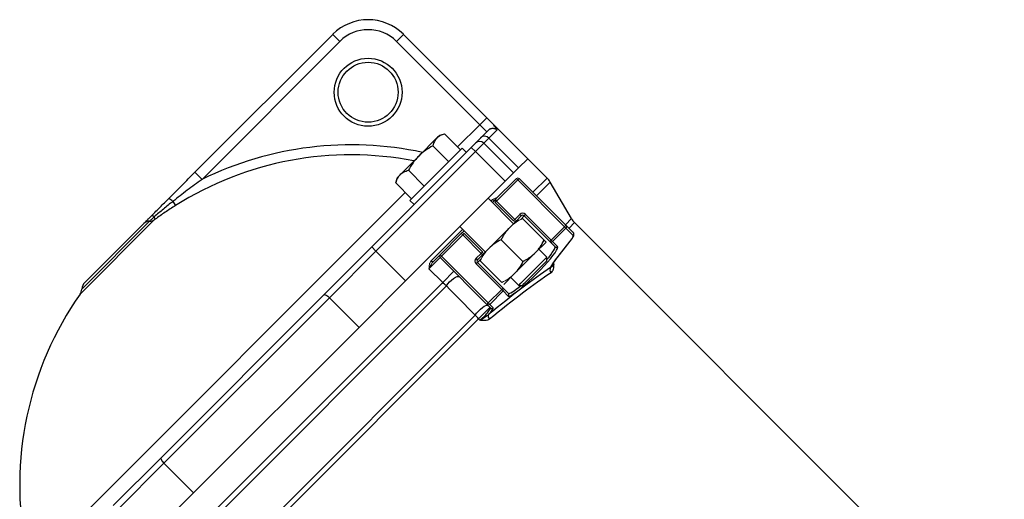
# Model space of a CAD drawing. Header units: millimetres. Extents: x -2916 to -129, y -697 to 1150.
# Tile 5 of 20: x -2855 to -2362, y 371 to 611. Entities that reach past the tile are written whole.
import ezdxf

# ---------------------------------------------------------------- set-up
doc = ezdxf.new("R2010")
doc.units = ezdxf.units.MM

msp = doc.modelspace()

# ---------------------------------------------------------------- linework, layer by layer
at = {"color": 0, "linetype": 'Continuous', "lineweight": 25}
for p, q in [((-2767.24, 534.7), (-2698.19, 603.74)), ((-2698.19, 603.74), (-2694.66, 600.21)), ((-2666.37, 600.21), (-2662.84, 603.74)), ((-2662.84, 603.74), (-2621.12, 562.02)), ((-2694.66, 600.21), (-2763.7, 531.16)), ((-2624.65, 558.49), (-2666.37, 600.21)), ((-2635.74, 547.4), (-2624.65, 558.49)), ((-2624.65, 558.49), (-2621.12, 562.02)), ((-2621.12, 554.95), (-2624.65, 558.49)), ((-2621.12, 562.02), (-2617.58, 558.49)), ((-2600.61, 541.52), (-2617.58, 558.49)), ((-2646.12, 551.87), (-2644.81, 553.18)), ((-2642.43, 553.82), (-2644.81, 553.18)), ((-2642.22, 553.88), (-2634.33, 545.98)), ((-2624.15, 551.92), (-2620.3, 555.77)), ((-2615.99, 555.84), (-2619.99, 551.84)), ((-2655.19, 542.8), (-2646.12, 551.87)), ((-2648.12, 547.97), (-2640.23, 540.08)), ((-2628.9, 547.17), (-2626.77, 549.3)), ((-2626.77, 549.3), (-2624.15, 551.92)), ((-2622.53, 549.3), (-2626.77, 545.05)), ((-2619.99, 551.84), (-2622.53, 549.3)), ((-2622.53, 549.3), (-2607.68, 534.45)), ((-2619.99, 551.84), (-2605.14, 536.99)), ((-2678.73, 497.34), (-2628.9, 547.17)), ((-2626.77, 545.05), (-2676.6, 495.22)), ((-2664.49, 533.5), (-2655.19, 542.8)), ((-2633.49, 546.82), (-2659.65, 520.66)), ((-2631.37, 544.7), (-2633.49, 546.82)), ((-2628.9, 547.17), (-2626.77, 545.05)), ((-2611.92, 530.2), (-2626.77, 545.05)), ((-2600.61, 541.52), (-2605.14, 536.99)), ((-2590.91, 531.82), (-2600.61, 541.52)), ((-2767.24, 534.7), (-2763.7, 531.16)), ((-2666.02, 531.97), (-2664.49, 533.5)), ((-2660.37, 535.73), (-2652.48, 527.83)), ((-2607.68, 534.45), (-2611.92, 530.2)), ((-2605.14, 536.99), (-2607.68, 534.45)), ((-2666.71, 529.39), (-2658.82, 521.49)), ((-2666.02, 531.97), (-2666.66, 529.59)), ((-2661.75, 480.37), (-2611.92, 530.2)), ((-2616.87, 521.01), (-2606.27, 531.62)), ((-2605.56, 530.91), (-2616.17, 520.3)), ((-2582.14, 507.49), (-2605.56, 530.91)), ((-2604.85, 531.62), (-2581.44, 508.2)), ((-2597.98, 524.75), (-2590.91, 531.82)), ((-2589.36, 529.8), (-2596.2, 522.96)), ((-2578.63, 511.51), (-2589.36, 529.8)), ((-2835.41, 351.09), (-2661.91, 524.59)), ((-2778.28, 520.12), (-2777, 518.07)), ((-2659.65, 520.66), (-2657.53, 518.54)), ((-2607.68, 508.99), (-2620.41, 521.72)), ((-2619, 520.3), (-2618.26, 521.04)), ((-2616.87, 521.01), (-2616.17, 520.3)), ((-2616.17, 520.3), (-2616.87, 519.6)), ((-2607.68, 510.4), (-2616.87, 519.6)), ((-2616.17, 520.3), (-2606.97, 511.11)), ((-2606.97, 511.11), (-2604.5, 513.59)), ((-2603.79, 512.88), (-2606.27, 510.4)), ((-2604.5, 513.59), (-2603.79, 512.88)), ((-2602.38, 512.88), (-2604.28, 510.98)), ((-2601.67, 513.59), (-2602.38, 512.88)), ((-2589.57, 500.07), (-2602.38, 512.88)), ((-2601.67, 513.59), (-2588.86, 500.78)), ((-2787.59, 510.86), (-2824.78, 473.67)), ((-2789.92, 510.22), (-2823.88, 476.26)), ((-2822.43, 479.51), (-2792.8, 509.13)), ((-2581.69, 508.45), (-2578.63, 511.51)), ((-2581.44, 508.2), (-2577.79, 504.55)), ((-2577.08, 509.5), (-2579.9, 506.67)), ((-2361.92, 294.35), (-2577.08, 509.5)), ((-2648.97, 490.33), (-2633.14, 506.16)), ((-2644.45, 493.43), (-2633.84, 504.04)), ((-2633.14, 503.33), (-2643.74, 492.73)), ((-2634.55, 507.58), (-2621.82, 494.85)), ((-2623.95, 494.14), (-2633.14, 503.33)), ((-2632.43, 504.04), (-2623.24, 494.85)), ((-2609.45, 507.22), (-2620.06, 496.62)), ((-2588.86, 500.78), (-2582.14, 507.49)), ((-2581.44, 506.79), (-2588.16, 500.08)), ((-2577.79, 503.14), (-2581.44, 506.79)), ((-2613.81, 500.97), (-2602.97, 490.14)), ((-2591.42, 499.8), (-2596.72, 494.49)), ((-2588.86, 500.78), (-2589.57, 500.07)), ((-2587.01, 497.51), (-2589.57, 500.07)), ((-2588.16, 500.08), (-2588.86, 500.78)), ((-2588.16, 500.08), (-2585.6, 497.51)), ((-2587.14, 490.27), (-2579.4, 500.19)), ((-2587.06, 490.36), (-2579.31, 500.28)), ((-2579.4, 500.19), (-2579.31, 500.28)), ((-2702.7, 473.36), (-2678.73, 497.34)), ((-2676.6, 495.22), (-2699.88, 471.94)), ((-2678.73, 497.34), (-2676.6, 495.22)), ((-2676.6, 495.22), (-2661.75, 480.37)), ((-2647.83, 490.05), (-2644.45, 493.43)), ((-2626.42, 491.67), (-2623.95, 494.14)), ((-2623.24, 493.43), (-2625.71, 490.96)), ((-2596.72, 494.49), (-2607.33, 483.89)), ((-2590.96, 492.27), (-2594.95, 496.26)), ((-2644.45, 492.02), (-2650.05, 486.42)), ((-2621.04, 468.6), (-2644.45, 492.02)), ((-2643.74, 492.73), (-2620.33, 469.31)), ((-2625.71, 490.96), (-2626.42, 491.67)), ((-2625.71, 489.54), (-2626.42, 488.84)), ((-2613.61, 476.03), (-2626.42, 488.84)), ((-2623.82, 491.44), (-2625.71, 489.54)), ((-2625.71, 489.54), (-2612.9, 476.74)), ((-2604.08, 479.15), (-2590.96, 492.27)), ((-2602.31, 479.01), (-2590.96, 490.36)), ((-2590.96, 490.36), (-2590.96, 492.27)), ((-2587.9, 489.22), (-2587.4, 488.73)), ((-2587.14, 490.27), (-2587.06, 490.36)), ((-2643.18, 479.55), (-2650.05, 486.42)), ((-2637.58, 485.15), (-2643.18, 479.55)), ((-2790.37, 332.36), (-2643.18, 479.55)), ((-2661.75, 480.37), (-2685.04, 457.09)), ((-2609.1, 482.12), (-2605.1, 478.13)), ((-2605.1, 478.13), (-2604.08, 479.15)), ((-2603.19, 478.13), (-2602.31, 479.01)), ((-2641.34, 477.82), (-2788.65, 330.51)), ((-2784.19, 391.88), (-2702.7, 473.36)), ((-2620.33, 469.31), (-2613.61, 476.03)), ((-2612.91, 475.33), (-2619.63, 468.61)), ((-2610.35, 472.77), (-2612.91, 475.33)), ((-2612.9, 476.74), (-2610.34, 474.17)), ((-2605.1, 478.13), (-2603.19, 478.13)), ((-2699.88, 471.94), (-2782.77, 389.06)), ((-2685.04, 457.09), (-2699.88, 471.94)), ((-2619.26, 466.82), (-2621.04, 468.6)), ((-2619.63, 468.61), (-2617.85, 466.83)), ((-2625.18, 461.4), (-2619.5, 467.07)), ((-2774.08, 316.07), (-2626.89, 463.25)), ((-2625.18, 461.4), (-2772.22, 314.35)), ((-2624.51, 460.74), (-2625.18, 461.4)), ((-2685.04, 457.09), (-2767.92, 374.21)), ((-2808.17, 367.9), (-2784.19, 391.88)), ((-2782.77, 389.06), (-2806.05, 365.78)), ((-2782.77, 389.06), (-2767.92, 374.21)), ((-2767.92, 374.21), (-2791.2, 350.93))]:
    msp.add_line(p, q, dxfattribs=at)
at = {"color": 0, "linetype": 'Continuous', "lineweight": 18}
for p, q in [((-2600.61, 541.52), (-2605.14, 536.99)), ((-2606.27, 531.62), (-2605.56, 530.91)), ((-2604.85, 531.62), (-2605.56, 530.91)), ((-2618.29, 519.6), (-2616.87, 521.01)), ((-2606.27, 510.4), (-2609.45, 507.22)), ((-2606.97, 511.11), (-2607.68, 510.4)), ((-2606.97, 511.11), (-2606.27, 510.4)), ((-2603.2, 511.58), (-2592.37, 500.75)), ((-2581.44, 508.2), (-2582.14, 507.49)), ((-2633.84, 504.04), (-2632.43, 505.45)), ((-2633.14, 503.33), (-2633.84, 504.04)), ((-2632.43, 504.04), (-2633.14, 503.33)), ((-2581.44, 506.79), (-2582.14, 507.49)), ((-2643.74, 492.73), (-2644.45, 493.43)), ((-2623.24, 494.85), (-2623.95, 494.14)), ((-2623.24, 493.43), (-2623.95, 494.14)), ((-2620.06, 496.62), (-2623.24, 493.43)), ((-2643.74, 492.73), (-2644.45, 492.02)), ((-2624.41, 490.37), (-2613.58, 479.53)), ((-2607.33, 483.89), (-2612.63, 478.58)), ((-2612.9, 476.74), (-2613.61, 476.03)), ((-2613.61, 476.03), (-2612.91, 475.33)), ((-2620.33, 469.31), (-2621.04, 468.6)), ((-2620.33, 469.31), (-2619.63, 468.61)), ((-2685.04, 457.09), (-2767.92, 374.21))]:
    msp.add_line(p, q, dxfattribs=at)
at = {"color": 0, "linetype": 'Continuous', "lineweight": 18, "flags": 128}
msp.add_lwpolyline([(-2647.83, 490.05), (-2647.93, 489.98), (-2648.05, 489.94), (-2648.19, 489.93), (-2648.34, 489.96), (-2648.5, 490.01), (-2648.67, 490.09), (-2648.82, 490.2), (-2648.97, 490.33)], dxfattribs=at)
at = {"color": 0, "linetype": 'Continuous', "lineweight": 25, "flags": 128}
for points in [[(-2641.34, 477.82), (-2640.61, 478.81), (-2639.73, 479.81), (-2638.75, 480.74), (-2637.75, 481.54), (-2636.8, 482.15), (-2635.97, 482.52), (-2635.32, 482.63), (-2634.9, 482.47)], [(-2702.7, 473.36), (-2702.53, 473.46), (-2702.28, 473.47), (-2701.96, 473.4), (-2701.59, 473.24), (-2701.18, 473), (-2700.75, 472.7), (-2700.31, 472.34), (-2699.88, 471.94)], [(-2626.89, 463.25), (-2626.18, 464.25), (-2625.29, 465.26), (-2624.31, 466.2), (-2623.3, 467.02), (-2622.33, 467.64), (-2621.49, 468.02), (-2620.83, 468.13), (-2620.4, 467.96)], [(-2784.19, 391.88), (-2784.28, 391.7), (-2784.29, 391.45), (-2784.22, 391.14), (-2784.06, 390.77), (-2783.83, 390.36), (-2783.52, 389.93), (-2783.17, 389.49), (-2782.77, 389.06)]]:
    msp.add_lwpolyline(points, dxfattribs=at)
at = {"color": 0, "linetype": 'Continuous', "lineweight": 25}
for radius in [17, 15]:
    msp.add_circle((-2680.51, 574.75), radius, dxfattribs=at)
for centre, radius, start, end in [((-2680.51, 586.07), 25, 45, 135), ((-2680.51, 586.07), 20, 45, 135), ((-2622.11, 549.79), 2.95, 43.97, 133.9315), ((-2689, 378.18), 170.25, 77.9099, 116.0265), ((-2624.65, 547.17), 3, 45, 135), ((-2689, 378.18), 165.27, 79.034, 122.1712), ((-2597.98, 524.75), 10, 30.3791, 45), ((-2781.45, 517.49), 4.11, 39.6676, 75.9901), ((-2616.17, 520.3), 1, 135, 225), ((-2789.48, 510.83), 2.34, 41.3078, 74.4001), ((-2603.09, 512.17), 2, 45, 135), ((-2603.09, 512.17), 1, 45, 135), ((-2790.1, 506.34), 3.89, 87.3462, 134.1334), ((-2789.76, 514.23), 4.01, 267.7619, 302.721), ((-2790.58, 510.33), 3.51, 14.2812, 35.6022), ((-2570.01, 516.57), 10, 210.3791, 225), ((-2578.5, 503.85), 0.996, 314.7865, 44.7849), ((-2588.87, 500.78), 0.996, 225.2151, 315.2135), ((-2586.31, 498.22), 0.996, 225.2151, 315.2135), ((-2625.01, 490.25), 2, 135, 225), ((-2625.01, 490.25), 1, 135, 225), ((-2587.48, 485.84), 2.01, 144.0439, 224.9181), ((-2818.89, 475.97), 5, 135, 176.7371), ((-2689, 378.18), 166, 144.8836, 191.1817), ((-2828.87, 476.54), 5, 324.8836, 356.7371), ((-2611.05, 473.47), 0.996, 314.7865, 44.7849), ((-2618.55, 467.53), 0.996, 225.2151, 315.2135), ((-2618.4, 462.67), 1.99, 156.7237, 228.7926)]:
    msp.add_arc(centre, radius, start, end, dxfattribs=at)
at = {"color": 0, "linetype": 'Continuous', "lineweight": 18}
for centre, radius, start, end in [((-2618.12, 553.71), 3.01, 44.9991, 60.3755), ((-2605.56, 530.91), 1, 45, 135), ((-2617.55, 521.65), 0.934, 220.7002, 309.9308), ((-2606.97, 511.11), 1, 225, 315), ((-2582.14, 507.5), 0.996, 314.7865, 44.7849), ((-2633.14, 503.33), 1, 45, 135), ((-2643.74, 492.73), 1, 135, 225), ((-2623.95, 494.14), 1, 315, 45), ((-2613.61, 476.03), 0.996, 314.7865, 44.7849), ((-2620.33, 469.31), 0.996, 225.2151, 315.2135)]:
    msp.add_arc(centre, radius, start, end, dxfattribs=at)
at = {"color": 0, "linetype": 'Continuous', "lineweight": 25}
for centre, major_axis, ratio, start_param, end_param in [((-2585.57, 495.37), (7.78, 7.78), 0.122785, 5.497787, 6.283185), ((-2597.97, 485.14), (12.37, 12.37), 0.122785, 3.462983, 6.001165), ((-2598.68, 485.84), (11.67, 11.67), 0.130226, 5.297936, 6.283185), ((-2597.97, 485.14), (12.37, 12.37), 0.122785, 6.001165, 6.283185), ((-2579.85, 495.98), (9.19, 9.19), 0.122785, 2.356194, 3.00544), ((-2580.55, 496.68), (8.49, 8.49), 0.133017, 3.354875, 3.65275), ((-2685.48, 374.65), (123.04, 123.04), 0.122785, 0.558062, 0.894317), ((-2684.07, 373.25), (121.62, 121.62), 0.124212, 0.558062, 0.894317), ((-2598.68, 485.84), (11.67, 11.67), 0.130226, 3.141593, 4.126842), ((-2597.97, 485.14), (12.37, 12.37), 0.122785, 3.141593, 3.462983), ((-2622.79, 463.29), (3.54, 3.54), 0.147341, 4.063226, 6.283185), ((-2622.09, 462.59), (4.24, 4.24), 0.122785, 5.04041, 6.283185)]:
    msp.add_ellipse(centre, major_axis=major_axis, ratio=ratio, start_param=start_param, end_param=end_param, dxfattribs=at)
at = {"color": 0, "linetype": 'Continuous', "lineweight": 18}
msp.add_open_spline([(-2617.58, 558.49), (-2617.58, 558.49), (-2617.64, 558.43), (-2617.75, 558.32)], degree=3, dxfattribs=at)
at = {"color": 0, "linetype": 'Continuous', "lineweight": 25}
for points, knots in [([(-2617.75, 558.32), (-2617.39, 557.93), (-2617.09, 557.59), (-2616.73, 557.15), (-2616.63, 557.02), (-2616.46, 556.78), (-2616.39, 556.68), (-2616.34, 556.6)], [0, 0, 0, 0, 0.5, 0.5, 0.75, 0.75, 1, 1, 1, 1]), ([(-2642.42, 553.8), (-2643.09, 553.61), (-2644.52, 553.19), (-2645.57, 552.33), (-2646.12, 551.87)], [0, 0, 0, 0, 0.470462, 1, 1, 1, 1]), ([(-2616.63, 556.33), (-2616.69, 556.34), (-2616.77, 556.37), (-2616.96, 556.42), (-2617.08, 556.45), (-2617.35, 556.52), (-2617.51, 556.55), (-2617.78, 556.59), (-2617.87, 556.6), (-2618.06, 556.61), (-2618.16, 556.61), (-2618.46, 556.6), (-2618.67, 556.57), (-2619.07, 556.49), (-2619.26, 556.43), (-2619.62, 556.27), (-2619.78, 556.18), (-2620.08, 555.98), (-2620.2, 555.87), (-2620.3, 555.77)], [0, 0, 0, 0, 0.125, 0.125, 0.25, 0.25, 0.375, 0.375, 0.4375, 0.4375, 0.5, 0.5, 0.625, 0.625, 0.75, 0.75, 0.875, 0.875, 1, 1, 1, 1]), ([(-2648.12, 547.97), (-2649.42, 547.26), (-2650.66, 546.49), (-2653.03, 544.78), (-2654.15, 543.84), (-2655.19, 542.8)], [0, 0, 0, 0, 0.5, 0.5, 1, 1, 1, 1]), ([(-2646.12, 551.87), (-2646.37, 551.62), (-2646.6, 551.35), (-2647.01, 550.76), (-2647.19, 550.45), (-2647.68, 549.46), (-2647.93, 548.74), (-2648.12, 547.97)], [0, 0, 0, 0, 0.25, 0.25, 0.5, 0.5, 1, 1, 1, 1]), ([(-2655.19, 542.8), (-2655.71, 542.28), (-2656.21, 541.73), (-2657.16, 540.61), (-2657.61, 540.04), (-2658.89, 538.26), (-2659.66, 537.01), (-2660.37, 535.73)], [0, 0, 0, 0, 0.25, 0.25, 0.5, 0.5, 1, 1, 1, 1]), ([(-2780.45, 521.48), (-2778.26, 523.67), (-2776.06, 525.87), (-2771.66, 530.27), (-2769.45, 532.48), (-2767.24, 534.7)], [0, 0, 0, 0, 0.5, 0.5, 1, 1, 1, 1]), ([(-2666.71, 529.39), (-2666.6, 529.79), (-2666.47, 530.18), (-2666.17, 530.94), (-2666.01, 531.31), (-2665.47, 532.35), (-2665.02, 532.97), (-2664.49, 533.5)], [0, 0, 0, 0, 0.25, 0.25, 0.5, 0.5, 1, 1, 1, 1]), ([(-2664.49, 533.5), (-2664.22, 533.77), (-2663.93, 534.02), (-2663.3, 534.47), (-2662.97, 534.67), (-2661.93, 535.22), (-2661.17, 535.5), (-2660.37, 535.73)], [0, 0, 0, 0, 0.25, 0.25, 0.5, 0.5, 1, 1, 1, 1]), ([(-2763.7, 531.16), (-2766.18, 529.38), (-2768.63, 527.56), (-2773.5, 523.88), (-2775.9, 522.01), (-2778.28, 520.12)], [0, 0, 0, 0, 0.5, 0.5, 1, 1, 1, 1]), ([(-2788.85, 513.08), (-2787.45, 514.48), (-2786.05, 515.89), (-2783.25, 518.69), (-2781.85, 520.08), (-2780.45, 521.48)], [0, 0, 0, 0, 0.5, 0.5, 1, 1, 1, 1]), ([(-2778.28, 520.12), (-2779.88, 518.86), (-2781.46, 517.58), (-2784.61, 515), (-2786.18, 513.69), (-2787.73, 512.37)], [0, 0, 0, 0, 0.5, 0.5, 1, 1, 1, 1]), ([(-2777, 518.07), (-2778.74, 516.98), (-2780.45, 515.86), (-2783.85, 513.57), (-2785.52, 512.4), (-2787.18, 511.19)], [0, 0, 0, 0, 0.5, 0.5, 1, 1, 1, 1]), ([(-2792.8, 509.13), (-2792.59, 509.35), (-2792.34, 509.6), (-2791.91, 510.03), (-2791.76, 510.18), (-2791.44, 510.49), (-2791.28, 510.65), (-2790.77, 511.16), (-2790.4, 511.53), (-2789.64, 512.29), (-2789.25, 512.68), (-2788.85, 513.08)], [0, 0, 0, 0, 0.25, 0.25, 0.375, 0.375, 0.5, 0.5, 0.75, 0.75, 1, 1, 1, 1]), ([(-2787.73, 512.37), (-2787.95, 512.16), (-2788.17, 511.94), (-2788.59, 511.53), (-2788.79, 511.33), (-2789.17, 510.96), (-2789.34, 510.79), (-2789.66, 510.48), (-2789.8, 510.34), (-2789.92, 510.22)], [0, 0, 0, 0, 0.25, 0.25, 0.5, 0.5, 0.75, 0.75, 1, 1, 1, 1]), ([(-2787.18, 511.19), (-2787.26, 511.13), (-2787.35, 511.07), (-2787.49, 510.95), (-2787.55, 510.9), (-2787.59, 510.86)], [0, 0, 0, 0, 0.5, 0.5, 1, 1, 1, 1]), ([(-2613.81, 500.97), (-2613.52, 501.55), (-2613.21, 502.11), (-2612.57, 503.23), (-2612.23, 503.77), (-2611.15, 505.35), (-2610.35, 506.33), (-2609.45, 507.22)], [0, 0, 0, 0, 0.25, 0.25, 0.5, 0.5, 1, 1, 1, 1]), ([(-2579.31, 500.28), (-2579.17, 500.46), (-2578.75, 501.01), (-2578.19, 501.81), (-2577.7, 502.65), (-2577.45, 503.24), (-2577.42, 503.88), (-2577.58, 504.33), (-2577.75, 504.51), (-2577.79, 504.55)], [0, 0, 0, 0, 0.107602, 0.316966, 0.531265, 0.762869, 0.874829, 0.972564, 1, 1, 1, 1]), ([(-2613.81, 500.97), (-2614.96, 500.39), (-2616.07, 499.76), (-2618.17, 498.32), (-2619.15, 497.52), (-2620.06, 496.62)], [0, 0, 0, 0, 0.5, 0.5, 1, 1, 1, 1]), ([(-2596.72, 494.49), (-2596.27, 494.94), (-2595.85, 495.41), (-2595.03, 496.4), (-2594.65, 496.92), (-2593.57, 498.5), (-2592.94, 499.6), (-2592.37, 500.75)], [0, 0, 0, 0, 0.25, 0.25, 0.5, 0.5, 1, 1, 1, 1]), ([(-2602.97, 490.14), (-2602.4, 490.43), (-2601.83, 490.73), (-2600.72, 491.38), (-2600.17, 491.72), (-2598.6, 492.8), (-2597.62, 493.6), (-2596.72, 494.49)], [0, 0, 0, 0, 0.25, 0.25, 0.5, 0.5, 1, 1, 1, 1]), ([(-2602.97, 490.14), (-2603.55, 488.98), (-2604.19, 487.87), (-2605.62, 485.77), (-2606.42, 484.79), (-2607.33, 483.89)], [0, 0, 0, 0, 0.5, 0.5, 1, 1, 1, 1]), ([(-2589.11, 487.02), (-2588.98, 487.03), (-2588.88, 487.08), (-2588.66, 487.25), (-2588.55, 487.36), (-2588.28, 487.65), (-2588.14, 487.83), (-2587.88, 488.13), (-2587.79, 488.24), (-2587.6, 488.47), (-2587.5, 488.6), (-2587.4, 488.73)], [0, 0, 0, 0, 0.25, 0.25, 0.5, 0.5, 0.75, 0.75, 0.875, 0.875, 1, 1, 1, 1]), ([(-2588.9, 484.42), (-2588.59, 484.63), (-2588.35, 484.91), (-2588.06, 485.39), (-2587.98, 485.56), (-2587.84, 485.92), (-2587.78, 486.1), (-2587.62, 486.67), (-2587.55, 487.07), (-2587.45, 487.89), (-2587.42, 488.31), (-2587.4, 488.73)], [0, 0, 0, 0, 0.25, 0.25, 0.375, 0.375, 0.5, 0.5, 0.75, 0.75, 1, 1, 1, 1]), ([(-2588.81, 487.67), (-2588.81, 487.66), (-2588.81, 487.63), (-2588.76, 487.82), (-2588.57, 488.2), (-2588.18, 488.83), (-2587.66, 489.57), (-2587.23, 490.13), (-2587.06, 490.36)], [0, 0, 0, 0, 0.041148, 0.193132, 0.381411, 0.600573, 0.838855, 1, 1, 1, 1]), ([(-2620.23, 463.46), (-2620.39, 463.31), (-2620.56, 463.16), (-2620.91, 462.89), (-2621.09, 462.76), (-2621.64, 462.38), (-2622.01, 462.15), (-2622.76, 461.69), (-2623.12, 461.47), (-2623.83, 461.08), (-2624.18, 460.89), (-2624.51, 460.74)], [0, 0, 0, 0, 0.125, 0.125, 0.25, 0.25, 0.5, 0.5, 0.75, 0.75, 1, 1, 1, 1]), ([(-2619.71, 461.17), (-2620.01, 460.93), (-2620.35, 460.76), (-2621.11, 460.53), (-2621.51, 460.47), (-2622.35, 460.44), (-2622.78, 460.47), (-2623.43, 460.55), (-2623.64, 460.58), (-2624.08, 460.65), (-2624.3, 460.69), (-2624.51, 460.74)], [0, 0, 0, 0, 0.25, 0.25, 0.5, 0.5, 0.75, 0.75, 0.875, 0.875, 1, 1, 1, 1])]:
    msp.add_open_spline(points, degree=3, knots=knots, dxfattribs=at)
at = {"color": 0, "linetype": 'Continuous', "lineweight": 18}
for points, knots in [([(-2616.34, 556.6), (-2616.25, 556.45), (-2616.23, 556.36), (-2616.3, 556.3), (-2616.34, 556.29), (-2616.46, 556.29), (-2616.53, 556.3), (-2616.63, 556.33)], [0, 0, 0, 0, 0.5, 0.5, 0.75, 0.75, 1, 1, 1, 1]), ([(-2616.34, 556.6), (-2616.18, 556.39), (-2616.08, 556.22), (-2615.96, 555.96), (-2615.95, 555.88), (-2615.99, 555.84)], [0, 0, 0, 0, 0.5, 0.5, 1, 1, 1, 1]), ([(-2618.26, 521.04), (-2617.82, 521.33), (-2617.16, 521.76), (-2616.28, 521.86), (-2616, 521.89)], [0, 0, 0, 0, 0.675762, 1, 1, 1, 1]), ([(-2609.45, 507.22), (-2609, 507.67), (-2608.53, 508.1), (-2607.54, 508.91), (-2607.03, 509.3), (-2605.45, 510.38), (-2604.34, 511.01), (-2603.2, 511.58)], [0, 0, 0, 0, 0.25, 0.25, 0.5, 0.5, 1, 1, 1, 1]), ([(-2592.37, 500.75), (-2592.08, 500.46), (-2591.84, 500.22), (-2591.51, 499.89), (-2591.42, 499.8), (-2591.42, 499.8)], [0, 0, 0, 0, 0.5, 0.5, 1, 1, 1, 1]), ([(-2620.06, 496.62), (-2620.51, 496.17), (-2620.94, 495.69), (-2621.74, 494.71), (-2622.12, 494.2), (-2623.2, 492.63), (-2623.84, 491.52), (-2624.41, 490.37)], [0, 0, 0, 0, 0.25, 0.25, 0.5, 0.5, 1, 1, 1, 1]), ([(-2648.97, 490.33), (-2649.2, 490.1), (-2649.38, 489.82), (-2649.59, 489.36), (-2649.65, 489.2), (-2649.75, 488.87), (-2649.79, 488.7), (-2649.97, 487.86), (-2650.01, 487.14), (-2650.05, 486.42)], [0, 0, 0, 0, 0.25, 0.25, 0.375, 0.375, 0.5, 0.5, 1, 1, 1, 1]), ([(-2647.83, 490.05), (-2648.1, 489.79), (-2648.32, 489.49), (-2648.73, 488.88), (-2648.92, 488.56), (-2649.28, 487.94), (-2649.45, 487.62), (-2649.76, 487.01), (-2649.92, 486.71), (-2650.05, 486.42)], [0, 0, 0, 0, 0.25, 0.25, 0.5, 0.5, 0.75, 0.75, 1, 1, 1, 1]), ([(-2607.33, 483.89), (-2607.78, 483.44), (-2608.25, 483.01), (-2609.23, 482.2), (-2609.74, 481.82), (-2611.31, 480.74), (-2612.43, 480.11), (-2613.58, 479.53)], [0, 0, 0, 0, 0.25, 0.25, 0.5, 0.5, 1, 1, 1, 1])]:
    msp.add_open_spline(points, degree=3, knots=knots, dxfattribs=at)
at = {"color": 0, "linetype": 'Continuous', "lineweight": 25}
for points in [[(-2641.34, 477.82), (-2641.95, 478.36), (-2642.57, 478.93), (-2643.18, 479.55)], [(-2626.89, 463.25), (-2631.7, 468.11), (-2636.52, 472.96), (-2641.34, 477.82)], [(-2625.18, 461.4), (-2625.78, 462), (-2626.35, 462.62), (-2626.89, 463.25)]]:
    msp.add_open_spline(points, degree=3, dxfattribs=at)

doc.saveas('drawing.dxf')
